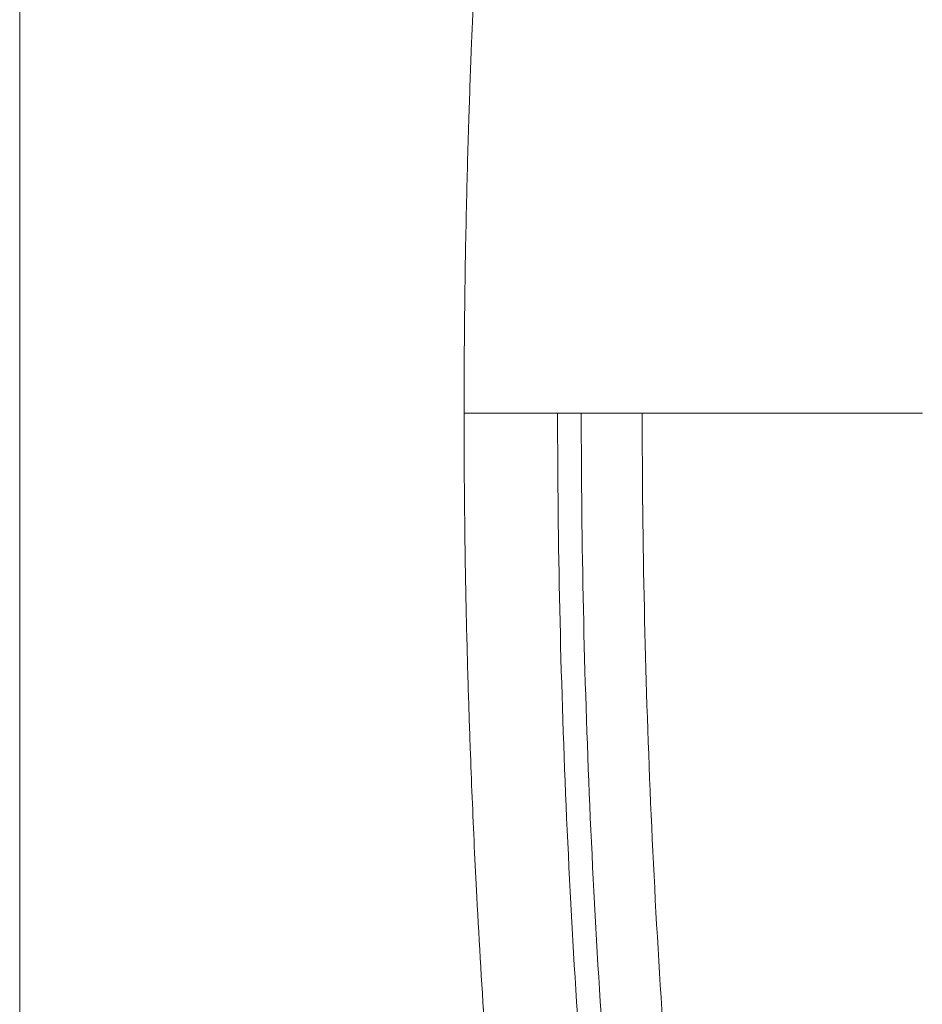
# Model space of a CAD drawing. Header units: millimetres. Extents: x 0 to 594, y 0 to 420.
# Tile 162 of 256: x 83 to 96, y 308 to 322. Entities that reach past the tile are written whole.
import ezdxf

# ---------------------------------------------------------------- set-up
doc = ezdxf.new("R2010")
doc.units = ezdxf.units.MM
doc.layers.add('1', color=7, linetype='Continuous', true_color=0xffffff)

msp = doc.modelspace()

# ---------------------------------------------------------------- linework, layer by layer
at = {"layer": '1', "color": 8, "linetype": 'Continuous', "lineweight": 18}
msp.add_line((83.36, 259.562), (83.36, 373.247), dxfattribs=at)
at = {"layer": '1', "color": 155, "linetype": 'Continuous', "lineweight": 18}
for p, q in [((91.386, 316.405), (92.257, 316.405)), ((92.257, 316.405), (91.386, 316.405))]:
    msp.add_line(p, q, dxfattribs=at)
for points, knots in [([(91.615, 338.887), (91.53, 338.387), (91.378, 337.458), (91.18, 336.169), (91.024, 335.092), (90.903, 334.212), (90.804, 333.459), (90.716, 332.756), (90.58, 331.621), (90.407, 330.049), (90.227, 328.143), (90.081, 326.342), (89.969, 324.699), (89.897, 323.417), (89.849, 322.423), (89.813, 321.602), (89.777, 320.584), (89.743, 319.367), (89.717, 317.952), (89.711, 316.943), (89.711, 316.405)], [0, 0, 0, 0, 0.067332, 0.125136, 0.173319, 0.21187, 0.24309, 0.274266, 0.305938, 0.394973, 0.484348, 0.560183, 0.634877, 0.703008, 0.730731, 0.766995, 0.812072, 0.865954, 0.928615, 1, 1, 1, 1]), ([(89.711, 316.405), (89.711, 316.405), (89.711, 316.405), (89.71, 316.405), (89.712, 316.405), (89.72, 316.405), (89.727, 316.405), (89.758, 316.405), (89.783, 316.405), (89.914, 316.405), (90.029, 316.405), (90.409, 316.405), (90.705, 316.405), (91.048, 316.405)], [0, 0, 0, 0, 0.000301, 0.000301, 0.018814, 0.018814, 0.037327, 0.037327, 0.111379, 0.111379, 0.407586, 0.407586, 1, 1, 1, 1]), ([(91.048, 316.405), (90.705, 316.405), (90.409, 316.405), (90.029, 316.405), (89.914, 316.405), (89.783, 316.405), (89.758, 316.405), (89.727, 316.405), (89.72, 316.405), (89.712, 316.405), (89.71, 316.405), (89.711, 316.405)], [0, 0, 0, 0, 0.59262, 0.59262, 0.888929, 0.888929, 0.963007, 0.963007, 0.981526, 0.981526, 1, 1, 1, 1]), ([(89.711, 316.405), (89.711, 315.898), (89.716, 314.955), (89.738, 313.649), (89.767, 312.561), (89.796, 311.672), (89.826, 310.912), (89.857, 310.205), (89.914, 309.062), (90.008, 307.483), (90.15, 305.574), (90.309, 303.774), (90.474, 302.136), (90.619, 300.86), (90.738, 299.872), (90.842, 299.058), (90.977, 298.049), (91.149, 296.845), (91.363, 295.448), (91.525, 294.452), (91.615, 293.923)], [0, 0, 0, 0, 0.067357, 0.125159, 0.173359, 0.211933, 0.243162, 0.274336, 0.306, 0.39501, 0.484384, 0.56022, 0.634927, 0.703089, 0.73081, 0.767065, 0.812123, 0.865985, 0.928644, 1, 1, 1, 1]), ([(91.048, 316.405), (91.102, 316.405), (91.16, 316.405), (91.252, 316.405), (91.284, 316.405), (91.333, 316.405), (91.349, 316.405), (91.37, 316.405), (91.374, 316.405), (91.38, 316.405), (91.381, 316.405), (91.382, 316.405), (91.384, 316.405), (91.386, 316.405), (91.386, 316.405), (91.386, 316.405)], [0, 0, 0, 0, 0.544335, 0.544335, 0.816502, 0.816502, 0.952586, 0.952586, 0.986607, 0.986607, 0.995112, 0.995112, 0.999364, 0.999364, 1, 1, 1, 1]), ([(91.386, 316.405), (91.386, 316.405), (91.386, 316.405), (91.384, 316.405), (91.382, 316.405), (91.381, 316.405), (91.38, 316.405), (91.374, 316.405), (91.37, 316.405), (91.349, 316.405), (91.333, 316.405), (91.284, 316.405), (91.252, 316.405), (91.16, 316.405), (91.102, 316.405), (91.048, 316.405)], [0, 0, 0, 0, 0.000636, 0.000636, 0.004888, 0.004888, 0.013393, 0.013393, 0.047414, 0.047414, 0.183498, 0.183498, 0.455665, 0.455665, 1, 1, 1, 1]), ([(92.941, 294.063), (92.785, 294.985), (92.49, 296.831), (92.106, 299.61), (91.782, 302.397), (91.517, 305.191), (91.309, 307.99), (91.11, 311.727), (91.048, 314.534), (91.048, 316.405)], [0, 0, 0, 0, 0.125, 0.25, 0.375, 0.5, 0.625, 0.75, 1, 1, 1, 1]), ([(93.278, 294.078), (93.122, 294.999), (92.827, 296.844), (92.443, 299.621), (92.12, 302.406), (91.855, 305.198), (91.647, 307.995), (91.448, 311.73), (91.386, 314.535), (91.386, 316.405)], [0, 0, 0, 0, 0.125, 0.25, 0.375, 0.5, 0.625, 0.75, 1, 1, 1, 1]), ([(96.26, 316.405), (96.083, 316.405), (95.565, 316.405), (94.738, 316.405), (93.824, 316.405), (92.999, 316.405), (92.278, 316.405), (91.763, 316.405), (91.497, 316.405), (91.41, 316.405)], [0, 0, 0, 0, 0.083731, 0.249314, 0.414898, 0.580481, 0.746064, 0.911648, 1, 1, 1, 1]), ([(91.41, 316.405), (91.497, 316.405), (91.763, 316.405), (92.278, 316.405), (92.999, 316.405), (93.824, 316.405), (94.738, 316.405), (95.565, 316.405), (96.083, 316.405), (96.26, 316.405)], [0, 0, 0, 0, 0.088352, 0.253936, 0.419519, 0.585102, 0.750686, 0.916269, 1, 1, 1, 1]), ([(94.135, 294.23), (93.981, 295.148), (93.688, 296.98), (93.307, 299.737), (92.985, 302.503), (92.722, 305.276), (92.516, 308.054), (92.318, 311.765), (92.257, 314.545), (92.257, 316.405)], [0, 0, 0, 0, 0.125, 0.25, 0.375, 0.5, 0.625, 0.75, 1, 1, 1, 1])]:
    msp.add_open_spline(points, degree=3, knots=knots, dxfattribs=at)

doc.saveas('drawing.dxf')
